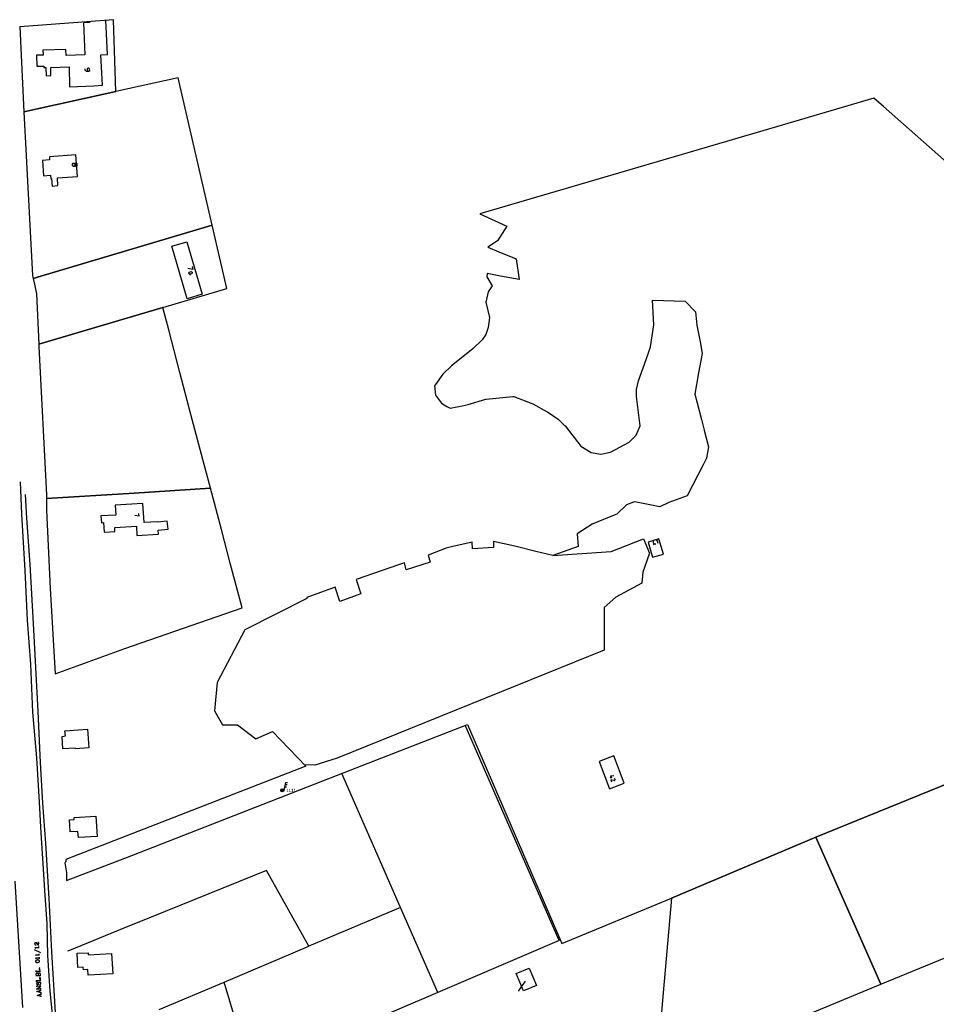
# Model space of a CAD drawing. Header units: millimetres. Extents: x 237058 to 239804, y 565701 to 567407.
# Tile 61 of 64: x 238110 to 238692, y 566782 to 567407. Entities that reach past the tile are written whole.
import ezdxf

# ---------------------------------------------------------------- set-up
doc = ezdxf.new("R2010")
doc.units = ezdxf.units.MM
doc.layers.add('PEILBUIZEN FEB 2015', color=7, linetype='CONTINUOUS')
doc.layers.add('T4675650', color=8, linetype='CONTINUOUS')
doc.styles.get("Standard").update_dxf_attribs({"font": 'tcb_isocp.shx'})

msp = doc.modelspace()

# ---------------------------------------------------------------- hatches: boundary and pattern name
at = {"layer": 'PEILBUIZEN FEB 2015'}
h = msp.add_hatch(color=256, dxfattribs=at)
h.dxf.hatch_style = 1
edge = h.paths.add_edge_path()
edge.add_arc((238276.465, 566917.832), 1, 0, 360)

# ---------------------------------------------------------------- linework, layer by layer
for p, q in [((238278.475, 566922.823), (238277.446, 566917.637)), ((238278.465, 566922.832), (238279.715, 566922.832)), ((238277.938, 566920.118), (238279.188, 566920.118)), ((238278.234, 566921.494), (238279.484, 566921.494))]:
    msp.add_line(p, q, dxfattribs=at)
msp.add_circle((238276.465, 566917.832), 1, dxfattribs=at)
at = {"layer": 'T4675650'}
for p, q in [((238154.077, 567405.402), (238150.28, 567405.268)), ((238150.28, 567405.268), (238151.002, 567384.93)), ((238154.052, 567406.11), (238154.077, 567405.402)), ((238165.489, 567385.244), (238164.455, 567406.902)), ((238161.338, 567385.046), (238165.489, 567385.244)), ((238162.265, 567365.615), (238161.338, 567385.046)), ((238156.742, 567365.351), (238162.265, 567365.615)), ((238156.747, 567365.214), (238156.742, 567365.351)), ((238217.998, 567245.567), (238217.663, 567244.944)), ((238110.037, 567113.844), (238110.858, 567093.256)), ((238114.258, 567090.665), (238113.326, 567105.823)), ((238110.858, 567093.256), (238113.033, 567057.441)), ((238116.397, 567061.198), (238114.258, 567090.665)), ((238197.798, 567080.572), (238197.636, 567083.16)), ((238512.994, 567074.908), (238513.475, 567073.866)), ((238118.44, 567023.831), (238116.397, 567061.198)), ((238113.033, 567057.441), (238114.409, 567025.854)), ((238114.409, 567025.854), (238116.61, 566997.938)), ((238121.362, 566967.921), (238118.44, 567023.831)), ((238116.61, 566997.938), (238117.91, 566967.408)), ((238117.91, 566967.408), (238120.399, 566938.507)), ((238122.954, 566935.559), (238121.362, 566967.921)), ((238138.498, 566955.675), (238152.809, 566956.743)), ((238138.728, 566952.432), (238138.498, 566955.675)), ((238152.809, 566956.743), (238153.651, 566944.829)), ((238452.305, 566822.376), (238392.649, 566959.13)), ((238136.614, 566951.997), (238138.728, 566952.432)), ((238137.152, 566944.172), (238136.614, 566951.997)), ((238145.048, 566944.71), (238137.152, 566944.172)), ((238145.121, 566944.217), (238145.048, 566944.71)), ((238153.651, 566944.829), (238145.121, 566944.217)), ((238120.399, 566938.507), (238122.108, 566910.306)), ((238124.368, 566909.755), (238122.954, 566935.559)), ((238486.911, 566939.642), (238477.622, 566936.063)), ((238477.622, 566936.063), (238484.206, 566918.822)), ((238493.496, 566922.4), (238486.911, 566939.642)), ((238351.619, 566843.323), (238314.354, 566928.583)), ((238485.656, 566926.194), (238484.534, 566925.713)), ((238484.206, 566918.822), (238493.496, 566922.4)), ((238122.108, 566910.306), (238123.135, 566890.706)), ((238126.344, 566884.306), (238124.368, 566909.755)), ((238141.283, 566899.2), (238144.385, 566899.359)), ((238141.819, 566891.516), (238141.283, 566899.2)), ((238144.237, 566900.557), (238157.985, 566901.339)), ((238144.385, 566899.359), (238144.237, 566900.557)), ((238157.985, 566901.339), (238158.833, 566888.508)), ((238146.685, 566891.614), (238141.819, 566891.516)), ((238146.988, 566887.878), (238146.685, 566891.614)), ((238123.135, 566890.706), (238124.371, 566871.389)), ((238158.833, 566888.508), (238146.988, 566887.878)), ((238128.375, 566849.055), (238126.344, 566884.306)), ((238124.371, 566871.389), (238125.385, 566854.116)), ((238266.504, 566866.966), (238184.388, 566833.642)), ((238293.432, 566818.807), (238266.504, 566866.966)), ((238111.766, 566779.918), (238106.873, 566860.148)), ((238125.385, 566854.116), (238126.913, 566833.038)), ((238130.186, 566815.284), (238128.375, 566849.055)), ((238351.619, 566843.323), (238293.432, 566818.807)), ((238375.193, 566789.503), (238351.619, 566843.323)), ((238126.913, 566833.038), (238127.449, 566812.941)), ((238179.532, 566831.71), (238141.325, 566816.051)), ((238184.388, 566833.642), (238179.532, 566831.71)), ((238452.305, 566822.376), (238375.193, 566789.503)), ((238119.023, 566816.835), (238122.965, 566814.902)), ((238119.564, 566817.917), (238121.96, 566818.071)), ((238121.96, 566817.53), (238121.96, 566818.613)), ((238239.537, 566796.078), (238293.432, 566818.807)), ((238119.796, 566813.279), (238122.192, 566813.433)), ((238119.873, 566811.269), (238122.269, 566811.346)), ((238122.192, 566812.892), (238122.192, 566813.974)), ((238122.269, 566810.882), (238122.269, 566811.964)), ((238127.449, 566812.941), (238128.845, 566790.381)), ((238132.518, 566776.649), (238130.186, 566815.284)), ((238141.325, 566816.051), (238140.128, 566815.622)), ((238146.13, 566814.315), (238153.11, 566814.707)), ((238146.674, 566805.362), (238146.13, 566814.315)), ((238153.11, 566814.707), (238153.188, 566813.438)), ((238153.188, 566813.438), (238168.134, 566814.297)), ((238168.134, 566814.297), (238168.842, 566801.325)), ((238150.129, 566805.522), (238146.674, 566805.362)), ((238150.209, 566803.9), (238150.129, 566805.522)), ((238152.958, 566804.057), (238150.209, 566803.9)), ((238153.19, 566800.391), (238152.958, 566804.057)), ((238425.058, 566801.56), (238433.22, 566804.92)), ((238433.22, 566804.92), (238437.795, 566793.944)), ((238120.182, 566802.456), (238120.182, 566803.306)), ((238120.182, 566802.92), (238122.656, 566803.075)), ((238120.182, 566802.843), (238122.656, 566802.92)), ((238120.259, 566800.292), (238122.81, 566800.446)), ((238120.259, 566800.214), (238122.81, 566800.292)), ((238120.491, 566796.504), (238120.414, 566797.354)), ((238168.842, 566801.325), (238153.19, 566800.391)), ((238429.633, 566790.513), (238425.058, 566801.56)), ((238120.414, 566796.968), (238122.965, 566797.122)), ((238120.414, 566796.89), (238122.965, 566796.968)), ((238120.646, 566792.948), (238120.569, 566793.644)), ((238120.646, 566791.866), (238122.888, 566793.412)), ((238120.646, 566791.788), (238123.197, 566791.866)), ((238120.723, 566791.402), (238120.646, 566791.866)), ((238123.197, 566791.556), (238123.12, 566792.252)), ((238123.197, 566790.474), (238123.197, 566791.17)), ((238198.307, 566778.71), (238239.537, 566796.078)), ((238256.713, 566738.908), (238239.537, 566796.078)), ((238430.797, 566796.726), (238426.249, 566790.353)), ((238437.795, 566793.944), (238429.633, 566790.513)), ((238121.11, 566790.01), (238123.197, 566790.783)), ((238121.187, 566787.614), (238123.352, 566788.464)), ((238122.579, 566789.469), (238122.501, 566790.551)), ((238122.656, 566787.073), (238122.656, 566788.155)), ((238123.274, 566789.005), (238123.274, 566789.701)), ((238123.352, 566788.078), (238123.274, 566788.773)), ((238123.429, 566786.609), (238123.352, 566787.382)), ((238128.845, 566790.381), (238130.561, 566773.535)), ((238375.193, 566789.503), (238256.713, 566738.908))]:
    msp.add_line(p, q, dxfattribs=at)
for points in [[(238169.371, 567407.276), (238109.76, 567402.738), (238112.467, 567348.763), (238170.697, 567361.618), (238169.371, 567407.276)], [(238151.002, 567384.93), (238139.208, 567384.546), (238139.085, 567388.313), (238124.49, 567387.838), (238124.588, 567384.838), (238120.304, 567384.699), (238120.533, 567377.685), (238125.054, 567377.832), (238125.01, 567376.924), (238126.418, 567376.97), (238126.591, 567371.659), (238129.603, 567371.757), (238129.434, 567376.929), (238141.046, 567377.307), (238141.457, 567364.716), (238156.747, 567365.214)], [(238151.158, 567375.973), (238151.19, 567375.462), (238152.228, 567374.52), (238153.73, 567374.584), (238154.209, 567375.111), (238154.161, 567376.101), (238153.634, 567376.58), (238153.139, 567376.564), (238152.66, 567376.037), (238152.723, 567374.536)], [(238210.416, 567370.369), (238170.697, 567361.618), (238112.467, 567348.763), (238117.906, 567244.719), (238118.335, 567242.906), (238123.219, 567244.438), (238232.029, 567276.723), (238210.416, 567370.369)], [(238730.843, 567288.039), (238658.245, 567352.09), (238652.076, 567357.519), (238593.9, 567340.217), (238401.966, 567283.876), (238419.068, 567276.106), (238413.163, 567266.862), (238406.974, 567262.782), (238413.949, 567259.913), (238425.047, 567255.348), (238426.833, 567242.269), (238415.037, 567244.47), (238406.469, 567246.069), (238406.422, 567243.939), (238409.779, 567238.218), (238407.192, 567234.384), (238405.759, 567227.877), (238408.003, 567218.223), (238407.225, 567211.693), (238405.764, 567207.292), (238403.417, 567203.947), (238397.748, 567198.446), (238394.356, 567195.778), (238383.871, 567187.532), (238378.465, 567182.185), (238373.803, 567175.641), (238373.178, 567174.763), (238373.799, 567168.791), (238377.672, 567163.673), (238380.928, 567161.714), (238382.972, 567160.484), (238390.711, 567162.13), (238394.518, 567162.94), (238405.675, 567166.326), (238405.873, 567166.344), (238422.807, 567167.908), (238423.413, 567167.964), (238435.502, 567163.26), (238444.657, 567158.312), (238444.873, 567158.195), (238451.557, 567153.505), (238455.552, 567149.799), (238456.034, 567149.351), (238465.965, 567136.337), (238472.652, 567132.344), (238478.75, 567131.244), (238484.905, 567132.675), (238496.732, 567138.921), (238501.178, 567143.409), (238503.76, 567149.292), (238501.428, 567168.012), (238501.472, 567172.47), (238502.665, 567177.857), (238508.564, 567194.52), (238510.305, 567199.438), (238512.41, 567213.395), (238511.565, 567229.15), (238532.211, 567228.531), (238538.924, 567221.828), (238539.721, 567213.275), (238541.71, 567202.711), (238543.097, 567195.345), (238540.853, 567182.895), (238538.442, 567169.523), (238539.916, 567163.974), (238542.762, 567153.26), (238544.429, 567146.668), (238547.13, 567135.987), (238545.798, 567128.7), (238543.682, 567124.594), (238533.539, 567104.915), (238521.908, 567100.538), (238516.156, 567097.925), (238500.337, 567101.115), (238499.425, 567100.766), (238495.109, 567099.113), (238488.803, 567093.191), (238484.085, 567091.291), (238473.319, 567086.956), (238463.692, 567080.654), (238464.297, 567072.631), (238448.236, 567066.985), (238437.409, 567069.426), (238424.187, 567072.981), (238410.651, 567075.97), (238410.558, 567071.987), (238397.283, 567071.222), (238396.976, 567075.444), (238384.712, 567072.641), (238380.513, 567071.681), (238369.076, 567067.147), (238370.302, 567062.668), (238355.115, 567057.812), (238354.175, 567062.23), (238350.202, 567060.959), (238339.239, 567057.154), (238323.462, 567051.678), (238326.411, 567042.664), (238313.053, 567037.863), (238309.959, 567046.825), (238291.989, 567040.225), (238292.081, 567039.733), (238252.726, 567019.776), (238235.155, 566986.408), (238233.414, 566968.364), (238238.426, 566959.439), (238248.021, 566959.367), (238259.617, 566950.446), (238270.176, 566955.123), (238291.388, 566933.102), (238139.008, 566873.949), (238139.121, 566872.35), (238138.492, 566871.87), (238139.41, 566865.484), (238139.528, 566860.665), (238180.934, 566876.529), (238315.727, 566929.119), (238394.061, 566959.681), (238454.006, 566820.462), (238523.567, 566849.417), (238615.157, 566888.041)], [(238146.417, 567307.728), (238145.364, 567321.436), (238128.606, 567320.148), (238128.756, 567318.196), (238124.123, 567317.84), (238124.863, 567308.209), (238129.363, 567308.554), (238129.537, 567306.288), (238129.978, 567306.322), (238130.339, 567301.632), (238134.014, 567301.914), (238133.643, 567306.747), (238146.417, 567307.728)], [(238143.252, 567315.538), (238143.732, 567316.065), (238144.227, 567316.081), (238144.754, 567315.617), (238144.802, 567314.611), (238145.313, 567314.132), (238145.824, 567314.164), (238146.287, 567314.691), (238146.255, 567315.681), (238145.728, 567316.16), (238145.233, 567316.129), (238144.754, 567315.617)], [(238144.802, 567314.611), (238144.322, 567314.084), (238143.827, 567314.068), (238143.3, 567314.547), (238143.252, 567315.538)], [(238232.029, 567276.723), (238123.219, 567244.438), (238118.335, 567242.906), (238119.126, 567239.391), (238120.453, 567233.156), (238121.822, 567201.152), (238200.58, 567224.567), (238241.285, 567236.609), (238232.841, 567273.207), (238232.029, 567276.723)], [(238225.5, 567232.921), (238216.102, 567230.069), (238206.429, 567263.373), (238215.848, 567266.101), (238225.5, 567232.921)], [(238219.148, 567250.582), (238219.691, 567248.665), (238216.401, 567249.272)], [(238217.376, 567245.902), (238217.232, 567246.382), (238217.583, 567247.004), (238218.541, 567247.292), (238219.164, 567246.941), (238219.292, 567246.461), (238218.957, 567245.838), (238217.998, 567245.567), (238217.376, 567245.902)], [(238126.83, 567103.242), (238182.426, 567106.661), (238230.874, 567109.686), (238223.54, 567137.496), (238218.502, 567156.602), (238211.467, 567183.279), (238204.367, 567210.204), (238200.58, 567224.567), (238121.822, 567201.152), (238121.891, 567199.422), (238126.703, 567105.531), (238126.83, 567103.242)], [(238132.207, 566991.922), (238176.402, 567007.906), (238186.96, 567011.585), (238250.926, 567033.647), (238243.434, 567062.056), (238237.782, 567083.491), (238230.874, 567109.686), (238182.426, 567106.661), (238126.83, 567103.242), (238126.777, 567095.859), (238129.02, 567046.016), (238132.207, 566991.922)], [(238197.32, 567088.204), (238197.31, 567088.377), (238188.696, 567087.838), (238187.936, 567099.978), (238170.456, 567098.884), (238170.844, 567092.686), (238161.311, 567092.089), (238161.583, 567087.747), (238162.969, 567087.834), (238163.346, 567081.81), (238170.19, 567082.238), (238170.196, 567084.693), (238183.811, 567085.546), (238184.176, 567079.72), (238197.798, 567080.572)], [(238182.784, 567092.624), (238185.51, 567092.143), (238185.429, 567093.345), (238185.109, 567093.345)], [(238197.636, 567083.16), (238203.935, 567083.789), (238203.432, 567088.816), (238197.32, 567088.204)], [(238448.236, 567066.985), (238485.247, 567069.443), (238505.93, 567077.585), (238509.66, 567068.48), (238505.46, 567056.387), (238504.743, 567049.408), (238488.256, 567040.479), (238480.81, 567034.006), (238480.771, 567006.907), (238311.297, 566938.261), (238297.158, 566933.904), (238290.46, 566934.065)], [(238518.454, 567067.842), (238515.613, 567077.486), (238508.774, 567075.472), (238511.615, 567065.828), (238518.454, 567067.842)], [(238511.952, 567076.111), (238512.273, 567073.946), (238513.636, 567074.588)], [(238515.239, 567074.588), (238514.197, 567077.073), (238513.876, 567076.271)], [(238988.558, 566932.216), (238951.947, 567014.384), (238947.326, 567012.477), (238942.794, 567022.835), (238941.68, 567022.336), (238899.984, 567005.008), (238888.793, 567000.516), (238863.887, 566989.898), (238846.17, 566982.552), (238789.258, 566958.953), (238733.962, 566936.422), (238615.157, 566888.041), (238656.564, 566794.666), (238779.306, 566845.068), (238988.558, 566932.216)], [(238615.157, 566888.041), (238733.962, 566936.422)], [(238486.939, 566927.076), (238484.775, 566926.916), (238485.256, 566925.553)], [(238487.1, 566924.03), (238485.015, 566924.511), (238485.496, 566923.308)], [(238487.1, 566924.03), (238487.5, 566924.11), (238487.821, 566924.431), (238487.741, 566924.831)], [(238487.741, 566924.831), (238487.5, 566925.152), (238487.18, 566925.232)], [(238656.564, 566794.666), (238615.157, 566888.041), (238523.567, 566849.417), (238517.73, 566782.05), (238513.992, 566735.721), (238656.564, 566794.666)], [(238119.873, 566819.617), (238119.95, 566819.695), (238120.105, 566819.617), (238120.027, 566819.463), (238119.873, 566819.463), (238119.641, 566819.617), (238119.486, 566819.695), (238119.409, 566820.081), (238119.332, 566820.545), (238119.486, 566820.932), (238119.564, 566821.009), (238119.796, 566821.164), (238120.027, 566821.164), (238120.259, 566821.086), (238120.569, 566820.7), (238120.801, 566820.159), (238120.955, 566819.927), (238121.187, 566819.695), (238121.574, 566819.54), (238121.883, 566819.617)], [(238119.332, 566820.545), (238119.486, 566820.777), (238119.564, 566820.932), (238119.796, 566821.009), (238120.027, 566821.009), (238120.259, 566820.932), (238120.569, 566820.622), (238120.801, 566820.159)], [(238119.95, 566817.453), (238119.873, 566817.685), (238119.486, 566818.071), (238121.96, 566818.149)], [(238121.496, 566819.927), (238121.883, 566820.545), (238121.805, 566821.009), (238121.728, 566821.086), (238121.496, 566821.241), (238121.264, 566821.241)], [(238121.651, 566819.54), (238121.574, 566819.695), (238121.496, 566819.927), (238121.728, 566820.545), (238121.728, 566820.854), (238121.574, 566821.086), (238121.496, 566821.241)], [(238120.182, 566812.815), (238120.027, 566813.047), (238119.718, 566813.433), (238122.192, 566813.51)], [(238120.259, 566810.805), (238120.182, 566811.037), (238119.796, 566811.346), (238122.269, 566811.501)], [(238119.873, 566809.104), (238120.027, 566808.795), (238120.414, 566808.563), (238120.955, 566808.486), (238121.342, 566808.486), (238121.96, 566808.64), (238122.269, 566808.872), (238122.347, 566809.259), (238122.347, 566809.491), (238122.192, 566809.8), (238121.883, 566810.032), (238121.264, 566810.109), (238120.878, 566810.109), (238120.337, 566809.955), (238119.95, 566809.723), (238119.873, 566809.336), (238119.873, 566809.104), (238120.027, 566808.872), (238120.105, 566808.795), (238120.414, 566808.64), (238120.955, 566808.563), (238121.342, 566808.563), (238121.883, 566808.718), (238122.115, 566808.872), (238122.269, 566809.027), (238122.347, 566809.259)], [(238122.347, 566809.491), (238122.269, 566809.723), (238122.115, 566809.8), (238121.883, 566809.955), (238121.264, 566810.032), (238120.878, 566810.032), (238120.337, 566809.877), (238120.105, 566809.723), (238119.95, 566809.568), (238119.873, 566809.336)], [(238122.656, 566802.611), (238122.579, 566804.389), (238121.883, 566804.311), (238122.579, 566804.234)], [(238122.347, 566805.084), (238122.424, 566804.93), (238122.579, 566805.084), (238122.424, 566805.162), (238122.347, 566805.084)], [(238120.337, 566799.828), (238120.259, 566801.297), (238120.337, 566801.606), (238120.491, 566801.76), (238120.723, 566801.915), (238120.955, 566801.915), (238121.187, 566801.76), (238121.264, 566801.683), (238121.419, 566801.297)], [(238120.259, 566801.297), (238120.337, 566801.528), (238120.491, 566801.606), (238120.723, 566801.76), (238120.955, 566801.76), (238121.187, 566801.683), (238121.264, 566801.528), (238121.419, 566801.297), (238121.496, 566800.369)], [(238121.419, 566801.297), (238121.496, 566801.683), (238121.651, 566801.838), (238121.883, 566801.915), (238122.269, 566801.992), (238122.501, 566801.838), (238122.579, 566801.76), (238122.733, 566801.374), (238122.81, 566799.982)], [(238121.419, 566801.297), (238121.496, 566801.606), (238121.651, 566801.683), (238121.883, 566801.838), (238122.269, 566801.838), (238122.501, 566801.76), (238122.579, 566801.606), (238122.733, 566801.374)], [(238122.965, 566796.658), (238122.888, 566798.436), (238122.192, 566798.359), (238122.888, 566798.282)], [(238122.579, 566799.132), (238122.733, 566798.977), (238122.81, 566799.132), (238122.733, 566799.209), (238122.579, 566799.132)], [(238120.878, 566795.808), (238120.491, 566795.885), (238121.187, 566795.963), (238120.878, 566795.808), (238120.646, 566795.576), (238120.491, 566795.19), (238120.569, 566794.88), (238120.646, 566794.494), (238120.878, 566794.262), (238121.187, 566794.262), (238121.419, 566794.417), (238121.496, 566794.571), (238121.574, 566794.803), (238121.805, 566795.499), (238121.883, 566795.731), (238122.115, 566795.963)], [(238120.878, 566791.866), (238123.12, 566793.412), (238120.569, 566793.334)], [(238121.187, 566794.262), (238121.342, 566794.571), (238121.496, 566794.803), (238121.728, 566795.499), (238121.805, 566795.731), (238121.883, 566795.885), (238122.115, 566795.963), (238122.656, 566796.04), (238122.888, 566795.808), (238123.042, 566795.422), (238123.042, 566795.112), (238122.888, 566794.726), (238122.656, 566794.494), (238122.347, 566794.339), (238123.042, 566794.339), (238122.656, 566794.494)], [(238123.274, 566789.237), (238120.723, 566790.01), (238123.197, 566790.938)], [(238123.429, 566786.918), (238120.878, 566787.614), (238123.352, 566788.542)]]:
    msp.add_lwpolyline(points, dxfattribs=at)

# ---------------------------------------------------------------- texts
at = {"layer": 'PEILBUIZEN FEB 2015'}
msp.add_attdef('1111', (238278.965, 566916.832), '', height=2, dxfattribs=at)

doc.saveas('drawing.dxf')
